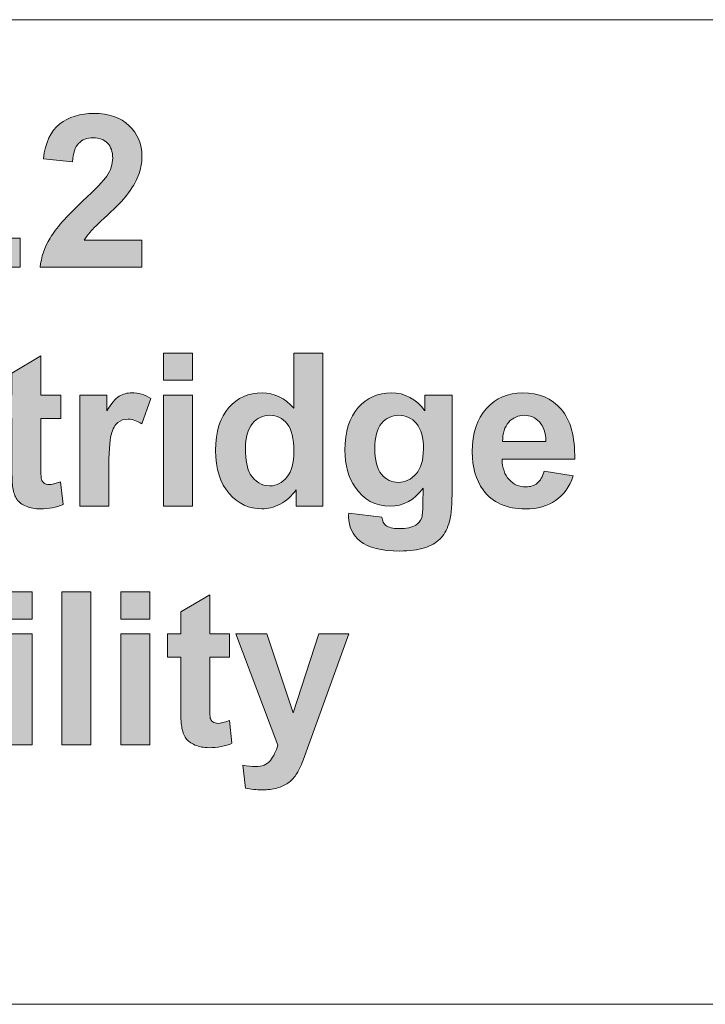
# Model space of a CAD drawing. Header units: millimetres. Extents: x 7 to 595, y -296 to -6.
# Tile 84 of 131: x 230 to 248, y -34 to -8. Entities that reach past the tile are written whole.
import ezdxf

# ---------------------------------------------------------------- set-up
doc = ezdxf.new("R2010")
doc.units = ezdxf.units.MM
doc.header["$MEASUREMENT"] = 0
doc.layers.add('Layer 1', color=7, linetype='Continuous', lineweight=0)

# ---------------------------------------------------------------- blocks, each defined once
blk = doc.blocks.new('Block_4')
at = {"layer": 'Layer 1', "true_color": 0x2c2a29, "transparency": 33554687}
h = blk.add_hatch(color=250, dxfattribs=at)
edge = h.paths.add_edge_path()
edge.add_spline(control_points=[(233.414, -13.336), (233.414, -13.336), (233.414, -14.053), (233.414, -14.053), (233.414, -14.053), (230.726, -14.053), (230.726, -14.053), (230.755, -13.78), (230.843, -13.522), (230.988, -13.279), (231.133, -13.035), (231.421, -12.712), (231.849, -12.308), (232.195, -11.982), (232.406, -11.761), (232.485, -11.646), (232.59, -11.486), (232.643, -11.328), (232.643, -11.171), (232.643, -10.998), (232.597, -10.865), (232.505, -10.772), (232.414, -10.679), (232.287, -10.633), (232.126, -10.633), (231.966, -10.633), (231.839, -10.681), (231.744, -10.779), (231.65, -10.876), (231.596, -11.038), (231.581, -11.265), (231.581, -11.265), (230.816, -11.188), (230.816, -11.188), (230.862, -10.76), (231.004, -10.454), (231.244, -10.268), (231.485, -10.082), (231.784, -9.989), (232.145, -9.989), (232.54, -9.989), (232.85, -10.097), (233.076, -10.313), (233.301, -10.528), (233.414, -10.796), (233.414, -11.117), (233.414, -11.3), (233.381, -11.473), (233.317, -11.638), (233.253, -11.803), (233.15, -11.975), (233.01, -12.156), (232.918, -12.276), (232.749, -12.448), (232.507, -12.673), (232.264, -12.898), (232.11, -13.046), (232.046, -13.121), (231.981, -13.194), (231.929, -13.267), (231.889, -13.336), (231.889, -13.336), (233.414, -13.336), (233.414, -13.336)], knot_values=[0, 0, 0, 0, 1, 1, 1, 2, 2, 2, 3, 3, 3, 4, 4, 4, 5, 5, 5, 6, 6, 6, 7, 7, 7, 8, 8, 8, 9, 9, 9, 10, 10, 10, 11, 11, 11, 12, 12, 12, 13, 13, 13, 14, 14, 14, 15, 15, 15, 16, 16, 16, 17, 17, 17, 18, 18, 18, 19, 19, 19, 20, 20, 20, 21, 21, 21, 21], degree=3, periodic=0)
for points in [[(229.431, -14.053), (229.431, -13.28), (230.197, -13.28), (230.197, -14.053)], [(231.302, -26.665), (231.302, -22.623), (232.067, -22.623), (232.067, -26.665)]]:
    blk.add_hatch(color=250, dxfattribs=at).paths.add_polyline_path(points)
h = blk.add_hatch(color=250, dxfattribs=at)
edge = h.paths.add_edge_path()
edge.add_spline(control_points=[(233.982, -20.359), (233.982, -20.359), (233.982, -17.43), (233.982, -17.43), (233.982, -17.43), (234.747, -17.43), (234.747, -17.43), (234.747, -17.43), (234.747, -20.359), (234.747, -20.359), (234.747, -20.359), (233.982, -20.359), (233.982, -20.359)], knot_values=[0, 0, 0, 0, 1, 1, 1, 2, 2, 2, 3, 3, 3, 4, 4, 4, 4], degree=3, periodic=0)
edge = h.paths.add_edge_path()
edge.add_spline(control_points=[(233.982, -17.034), (233.982, -17.034), (233.982, -16.317), (233.982, -16.317), (233.982, -16.317), (234.747, -16.317), (234.747, -16.317), (234.747, -16.317), (234.747, -17.034), (234.747, -17.034), (234.747, -17.034), (233.982, -17.034), (233.982, -17.034), (233.982, -17.034), (233.982, -17.034), (233.982, -17.034)], knot_values=[0, 0, 0, 0, 1, 1, 1, 2, 2, 2, 3, 3, 3, 4, 4, 4, 5, 5, 5, 5], degree=3, periodic=0)
h = blk.add_hatch(color=250, dxfattribs=at)
edge = h.paths.add_edge_path()
edge.add_spline(control_points=[(236.149, -18.838), (236.149, -19.151), (236.192, -19.378), (236.276, -19.518), (236.4, -19.721), (236.572, -19.823), (236.794, -19.823), (236.97, -19.823), (237.12, -19.746), (237.243, -19.594), (237.367, -19.442), (237.428, -19.215), (237.428, -18.912), (237.428, -18.574), (237.369, -18.332), (237.248, -18.183), (237.128, -18.034), (236.976, -17.96), (236.788, -17.96), (236.607, -17.96), (236.455, -18.033), (236.332, -18.18), (236.21, -18.327), (236.149, -18.546), (236.149, -18.838)], knot_values=[0, 0, 0, 0, 1, 1, 1, 2, 2, 2, 3, 3, 3, 4, 4, 4, 5, 5, 5, 6, 6, 6, 7, 7, 7, 8, 8, 8, 8], degree=3, periodic=0)
edge = h.paths.add_edge_path()
edge.add_spline(control_points=[(238.193, -20.359), (238.193, -20.359), (237.484, -20.359), (237.484, -20.359), (237.484, -20.359), (237.484, -19.929), (237.484, -19.929), (237.366, -20.096), (237.225, -20.222), (237.064, -20.306), (236.903, -20.39), (236.74, -20.432), (236.576, -20.432), (236.242, -20.432), (235.956, -20.297), (235.718, -20.025), (235.48, -19.753), (235.361, -19.375), (235.361, -18.888), (235.361, -18.392), (235.476, -18.014), (235.708, -17.755), (235.94, -17.496), (236.233, -17.367), (236.586, -17.367), (236.91, -17.367), (237.192, -17.504), (237.428, -17.776), (237.428, -17.776), (237.428, -16.317), (237.428, -16.317), (237.428, -16.317), (238.193, -16.317), (238.193, -16.317), (238.193, -16.317), (238.193, -20.359), (238.193, -20.359), (238.193, -20.359), (238.193, -20.359), (238.193, -20.359)], knot_values=[0, 0, 0, 0, 1, 1, 1, 2, 2, 2, 3, 3, 3, 4, 4, 4, 5, 5, 5, 6, 6, 6, 7, 7, 7, 8, 8, 8, 9, 9, 9, 10, 10, 10, 11, 11, 11, 12, 12, 12, 13, 13, 13, 13], degree=3, periodic=0)
h = blk.add_hatch(color=250, dxfattribs=at)
edge = h.paths.add_edge_path()
edge.add_spline(control_points=[(231.271, -17.43), (231.271, -17.43), (231.271, -18.045), (231.271, -18.045), (231.271, -18.045), (230.746, -18.045), (230.746, -18.045), (230.746, -18.045), (230.746, -19.231), (230.746, -19.231), (230.746, -19.472), (230.751, -19.612), (230.761, -19.651), (230.771, -19.691), (230.794, -19.724), (230.83, -19.75), (230.865, -19.776), (230.908, -19.789), (230.959, -19.789), (231.031, -19.789), (231.133, -19.764), (231.269, -19.714), (231.269, -19.714), (231.333, -20.317), (231.333, -20.317), (231.155, -20.394), (230.954, -20.432), (230.728, -20.432), (230.59, -20.432), (230.467, -20.409), (230.356, -20.362), (230.245, -20.315), (230.164, -20.253), (230.113, -20.179), (230.061, -20.104), (230.025, -20.003), (230.005, -19.875), (229.989, -19.785), (229.981, -19.603), (229.981, -19.327), (229.981, -19.327), (229.981, -18.045), (229.981, -18.045), (229.981, -18.045), (229.629, -18.045), (229.629, -18.045), (229.629, -18.045), (229.629, -17.43), (229.629, -17.43), (229.629, -17.43), (229.981, -17.43), (229.981, -17.43), (229.981, -17.43), (229.981, -16.848), (229.981, -16.848), (229.981, -16.848), (230.746, -16.391), (230.746, -16.391), (230.746, -16.391), (230.746, -17.43), (230.746, -17.43), (230.746, -17.43), (231.271, -17.43), (231.271, -17.43)], knot_values=[0, 0, 0, 0, 1, 1, 1, 2, 2, 2, 3, 3, 3, 4, 4, 4, 5, 5, 5, 6, 6, 6, 7, 7, 7, 8, 8, 8, 9, 9, 9, 10, 10, 10, 11, 11, 11, 12, 12, 12, 13, 13, 13, 14, 14, 14, 15, 15, 15, 16, 16, 16, 17, 17, 17, 18, 18, 18, 19, 19, 19, 20, 20, 20, 21, 21, 21, 21], degree=3, periodic=0)
h = blk.add_hatch(color=250, dxfattribs=at)
edge = h.paths.add_edge_path()
edge.add_spline(control_points=[(232.54, -20.359), (232.54, -20.359), (231.774, -20.359), (231.774, -20.359), (231.774, -20.359), (231.774, -17.43), (231.774, -17.43), (231.774, -17.43), (232.484, -17.43), (232.484, -17.43), (232.484, -17.43), (232.484, -17.845), (232.484, -17.845), (232.606, -17.649), (232.716, -17.52), (232.813, -17.459), (232.911, -17.398), (233.022, -17.367), (233.146, -17.367), (233.321, -17.367), (233.489, -17.416), (233.651, -17.513), (233.651, -17.513), (233.414, -18.189), (233.414, -18.189), (233.284, -18.104), (233.164, -18.062), (233.054, -18.062), (232.946, -18.062), (232.854, -18.092), (232.78, -18.151), (232.705, -18.211), (232.647, -18.318), (232.604, -18.475), (232.561, -18.631), (232.54, -18.958), (232.54, -19.456), (232.54, -19.456), (232.54, -20.359), (232.54, -20.359)], knot_values=[0, 0, 0, 0, 1, 1, 1, 2, 2, 2, 3, 3, 3, 4, 4, 4, 5, 5, 5, 6, 6, 6, 7, 7, 7, 8, 8, 8, 9, 9, 9, 10, 10, 10, 11, 11, 11, 12, 12, 12, 13, 13, 13, 13], degree=3, periodic=0)
h = blk.add_hatch(color=250, dxfattribs=at)
edge = h.paths.add_edge_path()
edge.add_spline(control_points=[(239.561, -18.835), (239.561, -19.145), (239.621, -19.372), (239.739, -19.516), (239.858, -19.66), (240.006, -19.732), (240.18, -19.732), (240.366, -19.732), (240.524, -19.658), (240.653, -19.51), (240.782, -19.363), (240.847, -19.144), (240.847, -18.855), (240.847, -18.552), (240.785, -18.327), (240.661, -18.18), (240.538, -18.033), (240.382, -17.96), (240.193, -17.96), (240.009, -17.96), (239.858, -18.033), (239.739, -18.176), (239.621, -18.32), (239.561, -18.539), (239.561, -18.835)], knot_values=[0, 0, 0, 0, 1, 1, 1, 2, 2, 2, 3, 3, 3, 4, 4, 4, 5, 5, 5, 6, 6, 6, 7, 7, 7, 8, 8, 8, 8], degree=3, periodic=0)
edge = h.paths.add_edge_path()
edge.add_spline(control_points=[(238.874, -20.545), (238.874, -20.545), (239.751, -20.652), (239.751, -20.652), (239.766, -20.757), (239.8, -20.828), (239.852, -20.868), (239.925, -20.923), (240.04, -20.952), (240.196, -20.952), (240.397, -20.952), (240.547, -20.921), (240.647, -20.86), (240.714, -20.82), (240.765, -20.755), (240.8, -20.665), (240.823, -20.601), (240.835, -20.481), (240.835, -20.309), (240.835, -20.309), (240.839, -19.881), (240.839, -19.881), (240.608, -20.2), (240.318, -20.359), (239.967, -20.359), (239.578, -20.359), (239.269, -20.192), (239.042, -19.86), (238.863, -19.598), (238.774, -19.27), (238.774, -18.88), (238.774, -18.389), (238.891, -18.015), (239.125, -17.756), (239.358, -17.497), (239.65, -17.367), (239.998, -17.367), (240.357, -17.367), (240.653, -17.526), (240.886, -17.844), (240.886, -17.844), (240.886, -17.43), (240.886, -17.43), (240.886, -17.43), (241.601, -17.43), (241.601, -17.43), (241.601, -17.43), (241.601, -20.056), (241.601, -20.056), (241.601, -20.401), (241.573, -20.66), (241.516, -20.83), (241.46, -21.001), (241.381, -21.135), (241.278, -21.233), (241.177, -21.33), (241.041, -21.407), (240.871, -21.461), (240.7, -21.517), (240.485, -21.544), (240.225, -21.544), (239.734, -21.544), (239.385, -21.459), (239.18, -21.288), (238.974, -21.117), (238.871, -20.902), (238.871, -20.639), (238.871, -20.614), (238.872, -20.582), (238.874, -20.545), (238.874, -20.545), (238.874, -20.545), (238.874, -20.545)], knot_values=[0, 0, 0, 0, 1, 1, 1, 2, 2, 2, 3, 3, 3, 4, 4, 4, 5, 5, 5, 6, 6, 6, 7, 7, 7, 8, 8, 8, 9, 9, 9, 10, 10, 10, 11, 11, 11, 12, 12, 12, 13, 13, 13, 14, 14, 14, 15, 15, 15, 16, 16, 16, 17, 17, 17, 18, 18, 18, 19, 19, 19, 20, 20, 20, 21, 21, 21, 22, 22, 22, 23, 23, 23, 24, 24, 24, 24], degree=3, periodic=0)
h = blk.add_hatch(color=250, dxfattribs=at)
edge = h.paths.add_edge_path()
edge.add_spline(control_points=[(244.08, -18.649), (244.075, -18.424), (244.018, -18.253), (243.909, -18.136), (243.8, -18.018), (243.668, -17.96), (243.512, -17.96), (243.345, -17.96), (243.207, -18.022), (243.098, -18.145), (242.989, -18.269), (242.936, -18.437), (242.938, -18.649), (242.938, -18.649), (244.08, -18.649), (244.08, -18.649)], knot_values=[0, 0, 0, 0, 1, 1, 1, 2, 2, 2, 3, 3, 3, 4, 4, 4, 5, 5, 5, 5], degree=3, periodic=0)
edge = h.paths.add_edge_path()
edge.add_spline(control_points=[(244.036, -19.433), (244.036, -19.433), (244.801, -19.563), (244.801, -19.563), (244.703, -19.846), (244.548, -20.062), (244.337, -20.21), (244.124, -20.358), (243.859, -20.432), (243.541, -20.432), (243.038, -20.432), (242.664, -20.266), (242.423, -19.933), (242.232, -19.666), (242.136, -19.329), (242.136, -18.922), (242.136, -18.436), (242.262, -18.055), (242.512, -17.78), (242.763, -17.505), (243.08, -17.367), (243.464, -17.367), (243.894, -17.367), (244.234, -17.511), (244.484, -17.799), (244.732, -18.087), (244.851, -18.528), (244.84, -19.123), (244.84, -19.123), (242.924, -19.123), (242.924, -19.123), (242.929, -19.352), (242.991, -19.531), (243.109, -19.659), (243.227, -19.787), (243.374, -19.851), (243.549, -19.851), (243.669, -19.851), (243.769, -19.818), (243.85, -19.752), (243.932, -19.686), (243.994, -19.58), (244.036, -19.433), (244.036, -19.433), (244.036, -19.433), (244.036, -19.433)], knot_values=[0, 0, 0, 0, 1, 1, 1, 2, 2, 2, 3, 3, 3, 4, 4, 4, 5, 5, 5, 6, 6, 6, 7, 7, 7, 8, 8, 8, 9, 9, 9, 10, 10, 10, 11, 11, 11, 12, 12, 12, 13, 13, 13, 14, 14, 14, 15, 15, 15, 15], degree=3, periodic=0)
h = blk.add_hatch(color=250, dxfattribs=at)
edge = h.paths.add_edge_path()
edge.add_spline(control_points=[(229.749, -26.665), (229.749, -26.665), (229.749, -23.735), (229.749, -23.735), (229.749, -23.735), (230.515, -23.735), (230.515, -23.735), (230.515, -23.735), (230.515, -26.665), (230.515, -26.665), (230.515, -26.665), (229.749, -26.665), (229.749, -26.665)], knot_values=[0, 0, 0, 0, 1, 1, 1, 2, 2, 2, 3, 3, 3, 4, 4, 4, 4], degree=3, periodic=0)
edge = h.paths.add_edge_path()
edge.add_spline(control_points=[(229.749, -23.34), (229.749, -23.34), (229.749, -22.623), (229.749, -22.623), (229.749, -22.623), (230.515, -22.623), (230.515, -22.623), (230.515, -22.623), (230.515, -23.34), (230.515, -23.34), (230.515, -23.34), (229.749, -23.34), (229.749, -23.34), (229.749, -23.34), (229.749, -23.34), (229.749, -23.34)], knot_values=[0, 0, 0, 0, 1, 1, 1, 2, 2, 2, 3, 3, 3, 4, 4, 4, 5, 5, 5, 5], degree=3, periodic=0)
h = blk.add_hatch(color=250, dxfattribs=at)
edge = h.paths.add_edge_path()
edge.add_spline(control_points=[(232.854, -26.665), (232.854, -26.665), (232.854, -23.735), (232.854, -23.735), (232.854, -23.735), (233.619, -23.735), (233.619, -23.735), (233.619, -23.735), (233.619, -26.665), (233.619, -26.665), (233.619, -26.665), (232.854, -26.665), (232.854, -26.665)], knot_values=[0, 0, 0, 0, 1, 1, 1, 2, 2, 2, 3, 3, 3, 4, 4, 4, 4], degree=3, periodic=0)
edge = h.paths.add_edge_path()
edge.add_spline(control_points=[(232.854, -23.34), (232.854, -23.34), (232.854, -22.623), (232.854, -22.623), (232.854, -22.623), (233.619, -22.623), (233.619, -22.623), (233.619, -22.623), (233.619, -23.34), (233.619, -23.34), (233.619, -23.34), (232.854, -23.34), (232.854, -23.34), (232.854, -23.34), (232.854, -23.34), (232.854, -23.34)], knot_values=[0, 0, 0, 0, 1, 1, 1, 2, 2, 2, 3, 3, 3, 4, 4, 4, 5, 5, 5, 5], degree=3, periodic=0)
h = blk.add_hatch(color=250, dxfattribs=at)
edge = h.paths.add_edge_path()
edge.add_spline(control_points=[(235.73, -23.735), (235.73, -23.735), (235.73, -24.35), (235.73, -24.35), (235.73, -24.35), (235.205, -24.35), (235.205, -24.35), (235.205, -24.35), (235.205, -25.537), (235.205, -25.537), (235.205, -25.778), (235.21, -25.918), (235.22, -25.957), (235.23, -25.997), (235.252, -26.03), (235.289, -26.056), (235.324, -26.081), (235.367, -26.095), (235.418, -26.095), (235.49, -26.095), (235.592, -26.07), (235.727, -26.02), (235.727, -26.02), (235.792, -26.622), (235.792, -26.622), (235.614, -26.699), (235.413, -26.738), (235.187, -26.738), (235.049, -26.738), (234.926, -26.715), (234.815, -26.667), (234.704, -26.62), (234.623, -26.559), (234.572, -26.485), (234.52, -26.41), (234.484, -26.309), (234.464, -26.181), (234.448, -26.091), (234.44, -25.908), (234.44, -25.633), (234.44, -25.633), (234.44, -24.35), (234.44, -24.35), (234.44, -24.35), (234.088, -24.35), (234.088, -24.35), (234.088, -24.35), (234.088, -23.735), (234.088, -23.735), (234.088, -23.735), (234.44, -23.735), (234.44, -23.735), (234.44, -23.735), (234.44, -23.154), (234.44, -23.154), (234.44, -23.154), (235.205, -22.697), (235.205, -22.697), (235.205, -22.697), (235.205, -23.735), (235.205, -23.735), (235.205, -23.735), (235.73, -23.735), (235.73, -23.735)], knot_values=[0, 0, 0, 0, 1, 1, 1, 2, 2, 2, 3, 3, 3, 4, 4, 4, 5, 5, 5, 6, 6, 6, 7, 7, 7, 8, 8, 8, 9, 9, 9, 10, 10, 10, 11, 11, 11, 12, 12, 12, 13, 13, 13, 14, 14, 14, 15, 15, 15, 16, 16, 16, 17, 17, 17, 18, 18, 18, 19, 19, 19, 20, 20, 20, 21, 21, 21, 21], degree=3, periodic=0)
h = blk.add_hatch(color=250, dxfattribs=at)
edge = h.paths.add_edge_path()
edge.add_spline(control_points=[(235.898, -23.735), (235.898, -23.735), (236.713, -23.735), (236.713, -23.735), (236.713, -23.735), (237.409, -25.813), (237.409, -25.813), (237.409, -25.813), (238.088, -23.735), (238.088, -23.735), (238.088, -23.735), (238.881, -23.735), (238.881, -23.735), (238.881, -23.735), (237.859, -26.555), (237.859, -26.555), (237.859, -26.555), (237.674, -27.064), (237.674, -27.064), (237.606, -27.234), (237.542, -27.364), (237.481, -27.454), (237.42, -27.543), (237.35, -27.617), (237.27, -27.672), (237.191, -27.729), (237.093, -27.772), (236.977, -27.803), (236.862, -27.834), (236.73, -27.85), (236.584, -27.85), (236.437, -27.85), (236.292, -27.834), (236.149, -27.803), (236.149, -27.803), (236.082, -27.199), (236.082, -27.199), (236.202, -27.223), (236.311, -27.235), (236.408, -27.235), (236.587, -27.235), (236.719, -27.182), (236.805, -27.076), (236.89, -26.969), (236.957, -26.834), (237.002, -26.67), (237.002, -26.67), (235.898, -23.735), (235.898, -23.735)], knot_values=[0, 0, 0, 0, 1, 1, 1, 2, 2, 2, 3, 3, 3, 4, 4, 4, 5, 5, 5, 6, 6, 6, 7, 7, 7, 8, 8, 8, 9, 9, 9, 10, 10, 10, 11, 11, 11, 12, 12, 12, 13, 13, 13, 14, 14, 14, 15, 15, 15, 16, 16, 16, 16], degree=3, periodic=0)
at = {"layer": 'Layer 1'}
for points in [[(229.431, -14.053), (229.431, -13.28), (230.197, -13.28), (230.197, -14.053)], [(231.302, -26.665), (231.302, -22.623), (232.067, -22.623), (232.067, -26.665)]]:
    blk.add_lwpolyline(points, close=True, dxfattribs=at)
at = {"layer": 'Layer 1', "color": 242, "lineweight": 0, "true_color": 0xe32227}
blk.add_open_spline([(178.89, -7.514), (178.89, -7.514), (266.39, -7.514), (266.39, -7.514), (266.39, -7.514), (266.39, -11.014), (266.39, -11.014), (266.39, -11.014), (261.39, -11.014), (261.39, -11.014), (261.39, -11.014), (261.39, -30.014), (261.39, -30.014), (261.39, -30.014), (266.39, -30.014), (266.39, -30.014), (266.39, -30.014), (266.39, -33.514), (266.39, -33.514), (266.39, -33.514), (178.89, -33.514), (178.89, -33.514), (177.515, -33.514), (176.39, -32.389), (176.39, -31.014), (176.39, -31.014), (176.39, -10.014), (176.39, -10.014), (176.39, -8.639), (177.515, -7.514), (178.89, -7.514)], degree=3, knots=[0, 0, 0, 0, 1, 1, 1, 2, 2, 2, 3, 3, 3, 4, 4, 4, 5, 5, 5, 6, 6, 6, 7, 7, 7, 8, 8, 8, 9, 9, 9, 10, 10, 10, 10], dxfattribs=at)
at = {"layer": 'Layer 1'}
for points, knots in [([(233.414, -13.336), (233.414, -13.336), (233.414, -14.053), (233.414, -14.053), (233.414, -14.053), (230.726, -14.053), (230.726, -14.053), (230.755, -13.78), (230.843, -13.522), (230.988, -13.279), (231.133, -13.035), (231.421, -12.712), (231.849, -12.308), (232.195, -11.982), (232.406, -11.761), (232.485, -11.646), (232.59, -11.486), (232.643, -11.328), (232.643, -11.171), (232.643, -10.998), (232.597, -10.865), (232.505, -10.772), (232.414, -10.679), (232.287, -10.633), (232.126, -10.633), (231.966, -10.633), (231.839, -10.681), (231.744, -10.779), (231.65, -10.876), (231.596, -11.038), (231.581, -11.265), (231.581, -11.265), (230.816, -11.188), (230.816, -11.188), (230.862, -10.76), (231.004, -10.454), (231.244, -10.268), (231.485, -10.082), (231.784, -9.989), (232.145, -9.989), (232.54, -9.989), (232.85, -10.097), (233.076, -10.313), (233.301, -10.528), (233.414, -10.796), (233.414, -11.117), (233.414, -11.3), (233.381, -11.473), (233.317, -11.638), (233.253, -11.803), (233.15, -11.975), (233.01, -12.156), (232.918, -12.276), (232.749, -12.448), (232.507, -12.673), (232.264, -12.898), (232.11, -13.046), (232.046, -13.121), (231.981, -13.194), (231.929, -13.267), (231.889, -13.336), (231.889, -13.336), (233.414, -13.336), (233.414, -13.336)], [0, 0, 0, 0, 1, 1, 1, 2, 2, 2, 3, 3, 3, 4, 4, 4, 5, 5, 5, 6, 6, 6, 7, 7, 7, 8, 8, 8, 9, 9, 9, 10, 10, 10, 11, 11, 11, 12, 12, 12, 13, 13, 13, 14, 14, 14, 15, 15, 15, 16, 16, 16, 17, 17, 17, 18, 18, 18, 19, 19, 19, 20, 20, 20, 21, 21, 21, 21]), ([(233.982, -17.034), (233.982, -17.034), (233.982, -16.317), (233.982, -16.317), (233.982, -16.317), (234.747, -16.317), (234.747, -16.317), (234.747, -16.317), (234.747, -17.034), (234.747, -17.034), (234.747, -17.034), (233.982, -17.034), (233.982, -17.034), (233.982, -17.034), (233.982, -17.034), (233.982, -17.034)], [0, 0, 0, 0, 1, 1, 1, 2, 2, 2, 3, 3, 3, 4, 4, 4, 5, 5, 5, 5]), ([(238.193, -20.359), (238.193, -20.359), (237.484, -20.359), (237.484, -20.359), (237.484, -20.359), (237.484, -19.929), (237.484, -19.929), (237.366, -20.096), (237.225, -20.222), (237.064, -20.306), (236.903, -20.39), (236.74, -20.432), (236.576, -20.432), (236.242, -20.432), (235.956, -20.297), (235.718, -20.025), (235.48, -19.753), (235.361, -19.375), (235.361, -18.888), (235.361, -18.392), (235.476, -18.014), (235.708, -17.755), (235.94, -17.496), (236.233, -17.367), (236.586, -17.367), (236.91, -17.367), (237.192, -17.504), (237.428, -17.776), (237.428, -17.776), (237.428, -16.317), (237.428, -16.317), (237.428, -16.317), (238.193, -16.317), (238.193, -16.317), (238.193, -16.317), (238.193, -20.359), (238.193, -20.359), (238.193, -20.359), (238.193, -20.359), (238.193, -20.359)], [0, 0, 0, 0, 1, 1, 1, 2, 2, 2, 3, 3, 3, 4, 4, 4, 5, 5, 5, 6, 6, 6, 7, 7, 7, 8, 8, 8, 9, 9, 9, 10, 10, 10, 11, 11, 11, 12, 12, 12, 13, 13, 13, 13]), ([(231.271, -17.43), (231.271, -17.43), (231.271, -18.045), (231.271, -18.045), (231.271, -18.045), (230.746, -18.045), (230.746, -18.045), (230.746, -18.045), (230.746, -19.231), (230.746, -19.231), (230.746, -19.472), (230.751, -19.612), (230.761, -19.651), (230.771, -19.691), (230.794, -19.724), (230.83, -19.75), (230.865, -19.776), (230.908, -19.789), (230.959, -19.789), (231.031, -19.789), (231.133, -19.764), (231.269, -19.714), (231.269, -19.714), (231.333, -20.317), (231.333, -20.317), (231.155, -20.394), (230.954, -20.432), (230.728, -20.432), (230.59, -20.432), (230.467, -20.409), (230.356, -20.362), (230.245, -20.315), (230.164, -20.253), (230.113, -20.179), (230.061, -20.104), (230.025, -20.003), (230.005, -19.875), (229.989, -19.785), (229.981, -19.603), (229.981, -19.327), (229.981, -19.327), (229.981, -18.045), (229.981, -18.045), (229.981, -18.045), (229.629, -18.045), (229.629, -18.045), (229.629, -18.045), (229.629, -17.43), (229.629, -17.43), (229.629, -17.43), (229.981, -17.43), (229.981, -17.43), (229.981, -17.43), (229.981, -16.848), (229.981, -16.848), (229.981, -16.848), (230.746, -16.391), (230.746, -16.391), (230.746, -16.391), (230.746, -17.43), (230.746, -17.43), (230.746, -17.43), (231.271, -17.43), (231.271, -17.43)], [0, 0, 0, 0, 1, 1, 1, 2, 2, 2, 3, 3, 3, 4, 4, 4, 5, 5, 5, 6, 6, 6, 7, 7, 7, 8, 8, 8, 9, 9, 9, 10, 10, 10, 11, 11, 11, 12, 12, 12, 13, 13, 13, 14, 14, 14, 15, 15, 15, 16, 16, 16, 17, 17, 17, 18, 18, 18, 19, 19, 19, 20, 20, 20, 21, 21, 21, 21]), ([(232.54, -20.359), (232.54, -20.359), (231.774, -20.359), (231.774, -20.359), (231.774, -20.359), (231.774, -17.43), (231.774, -17.43), (231.774, -17.43), (232.484, -17.43), (232.484, -17.43), (232.484, -17.43), (232.484, -17.845), (232.484, -17.845), (232.606, -17.649), (232.716, -17.52), (232.813, -17.459), (232.911, -17.398), (233.022, -17.367), (233.146, -17.367), (233.321, -17.367), (233.489, -17.416), (233.651, -17.513), (233.651, -17.513), (233.414, -18.189), (233.414, -18.189), (233.284, -18.104), (233.164, -18.062), (233.054, -18.062), (232.946, -18.062), (232.854, -18.092), (232.78, -18.151), (232.705, -18.211), (232.647, -18.318), (232.604, -18.475), (232.561, -18.631), (232.54, -18.958), (232.54, -19.456), (232.54, -19.456), (232.54, -20.359), (232.54, -20.359)], [0, 0, 0, 0, 1, 1, 1, 2, 2, 2, 3, 3, 3, 4, 4, 4, 5, 5, 5, 6, 6, 6, 7, 7, 7, 8, 8, 8, 9, 9, 9, 10, 10, 10, 11, 11, 11, 12, 12, 12, 13, 13, 13, 13]), ([(238.874, -20.545), (238.874, -20.545), (239.751, -20.652), (239.751, -20.652), (239.766, -20.757), (239.8, -20.828), (239.852, -20.868), (239.925, -20.923), (240.04, -20.952), (240.196, -20.952), (240.397, -20.952), (240.547, -20.921), (240.647, -20.86), (240.714, -20.82), (240.765, -20.755), (240.8, -20.665), (240.823, -20.601), (240.835, -20.481), (240.835, -20.309), (240.835, -20.309), (240.839, -19.881), (240.839, -19.881), (240.608, -20.2), (240.318, -20.359), (239.967, -20.359), (239.578, -20.359), (239.269, -20.192), (239.042, -19.86), (238.863, -19.598), (238.774, -19.27), (238.774, -18.88), (238.774, -18.389), (238.891, -18.015), (239.125, -17.756), (239.358, -17.497), (239.65, -17.367), (239.998, -17.367), (240.357, -17.367), (240.653, -17.526), (240.886, -17.844), (240.886, -17.844), (240.886, -17.43), (240.886, -17.43), (240.886, -17.43), (241.601, -17.43), (241.601, -17.43), (241.601, -17.43), (241.601, -20.056), (241.601, -20.056), (241.601, -20.401), (241.573, -20.66), (241.516, -20.83), (241.46, -21.001), (241.381, -21.135), (241.278, -21.233), (241.177, -21.33), (241.041, -21.407), (240.871, -21.461), (240.7, -21.517), (240.485, -21.544), (240.225, -21.544), (239.734, -21.544), (239.385, -21.459), (239.18, -21.288), (238.974, -21.117), (238.871, -20.902), (238.871, -20.639), (238.871, -20.614), (238.872, -20.582), (238.874, -20.545), (238.874, -20.545), (238.874, -20.545), (238.874, -20.545)], [0, 0, 0, 0, 1, 1, 1, 2, 2, 2, 3, 3, 3, 4, 4, 4, 5, 5, 5, 6, 6, 6, 7, 7, 7, 8, 8, 8, 9, 9, 9, 10, 10, 10, 11, 11, 11, 12, 12, 12, 13, 13, 13, 14, 14, 14, 15, 15, 15, 16, 16, 16, 17, 17, 17, 18, 18, 18, 19, 19, 19, 20, 20, 20, 21, 21, 21, 22, 22, 22, 23, 23, 23, 24, 24, 24, 24]), ([(244.036, -19.433), (244.036, -19.433), (244.801, -19.563), (244.801, -19.563), (244.703, -19.846), (244.548, -20.062), (244.337, -20.21), (244.124, -20.358), (243.859, -20.432), (243.541, -20.432), (243.038, -20.432), (242.664, -20.266), (242.423, -19.933), (242.232, -19.666), (242.136, -19.329), (242.136, -18.922), (242.136, -18.436), (242.262, -18.055), (242.512, -17.78), (242.763, -17.505), (243.08, -17.367), (243.464, -17.367), (243.894, -17.367), (244.234, -17.511), (244.484, -17.799), (244.732, -18.087), (244.851, -18.528), (244.84, -19.123), (244.84, -19.123), (242.924, -19.123), (242.924, -19.123), (242.929, -19.352), (242.991, -19.531), (243.109, -19.659), (243.227, -19.787), (243.374, -19.851), (243.549, -19.851), (243.669, -19.851), (243.769, -19.818), (243.85, -19.752), (243.932, -19.686), (243.994, -19.58), (244.036, -19.433), (244.036, -19.433), (244.036, -19.433), (244.036, -19.433)], [0, 0, 0, 0, 1, 1, 1, 2, 2, 2, 3, 3, 3, 4, 4, 4, 5, 5, 5, 6, 6, 6, 7, 7, 7, 8, 8, 8, 9, 9, 9, 10, 10, 10, 11, 11, 11, 12, 12, 12, 13, 13, 13, 14, 14, 14, 15, 15, 15, 15]), ([(233.982, -20.359), (233.982, -20.359), (233.982, -17.43), (233.982, -17.43), (233.982, -17.43), (234.747, -17.43), (234.747, -17.43), (234.747, -17.43), (234.747, -20.359), (234.747, -20.359), (234.747, -20.359), (233.982, -20.359), (233.982, -20.359)], [0, 0, 0, 0, 1, 1, 1, 2, 2, 2, 3, 3, 3, 4, 4, 4, 4]), ([(236.149, -18.838), (236.149, -19.151), (236.192, -19.378), (236.276, -19.518), (236.4, -19.721), (236.572, -19.823), (236.794, -19.823), (236.97, -19.823), (237.12, -19.746), (237.243, -19.594), (237.367, -19.442), (237.428, -19.215), (237.428, -18.912), (237.428, -18.574), (237.369, -18.332), (237.248, -18.183), (237.128, -18.034), (236.976, -17.96), (236.788, -17.96), (236.607, -17.96), (236.455, -18.033), (236.332, -18.18), (236.21, -18.327), (236.149, -18.546), (236.149, -18.838)], [0, 0, 0, 0, 1, 1, 1, 2, 2, 2, 3, 3, 3, 4, 4, 4, 5, 5, 5, 6, 6, 6, 7, 7, 7, 8, 8, 8, 8]), ([(239.561, -18.835), (239.561, -19.145), (239.621, -19.372), (239.739, -19.516), (239.858, -19.66), (240.006, -19.732), (240.18, -19.732), (240.366, -19.732), (240.524, -19.658), (240.653, -19.51), (240.782, -19.363), (240.847, -19.144), (240.847, -18.855), (240.847, -18.552), (240.785, -18.327), (240.661, -18.18), (240.538, -18.033), (240.382, -17.96), (240.193, -17.96), (240.009, -17.96), (239.858, -18.033), (239.739, -18.176), (239.621, -18.32), (239.561, -18.539), (239.561, -18.835)], [0, 0, 0, 0, 1, 1, 1, 2, 2, 2, 3, 3, 3, 4, 4, 4, 5, 5, 5, 6, 6, 6, 7, 7, 7, 8, 8, 8, 8]), ([(244.08, -18.649), (244.075, -18.424), (244.018, -18.253), (243.909, -18.136), (243.8, -18.018), (243.668, -17.96), (243.512, -17.96), (243.345, -17.96), (243.207, -18.022), (243.098, -18.145), (242.989, -18.269), (242.936, -18.437), (242.938, -18.649), (242.938, -18.649), (244.08, -18.649), (244.08, -18.649)], [0, 0, 0, 0, 1, 1, 1, 2, 2, 2, 3, 3, 3, 4, 4, 4, 5, 5, 5, 5]), ([(229.749, -23.34), (229.749, -23.34), (229.749, -22.623), (229.749, -22.623), (229.749, -22.623), (230.515, -22.623), (230.515, -22.623), (230.515, -22.623), (230.515, -23.34), (230.515, -23.34), (230.515, -23.34), (229.749, -23.34), (229.749, -23.34), (229.749, -23.34), (229.749, -23.34), (229.749, -23.34)], [0, 0, 0, 0, 1, 1, 1, 2, 2, 2, 3, 3, 3, 4, 4, 4, 5, 5, 5, 5]), ([(232.854, -23.34), (232.854, -23.34), (232.854, -22.623), (232.854, -22.623), (232.854, -22.623), (233.619, -22.623), (233.619, -22.623), (233.619, -22.623), (233.619, -23.34), (233.619, -23.34), (233.619, -23.34), (232.854, -23.34), (232.854, -23.34), (232.854, -23.34), (232.854, -23.34), (232.854, -23.34)], [0, 0, 0, 0, 1, 1, 1, 2, 2, 2, 3, 3, 3, 4, 4, 4, 5, 5, 5, 5]), ([(235.73, -23.735), (235.73, -23.735), (235.73, -24.35), (235.73, -24.35), (235.73, -24.35), (235.205, -24.35), (235.205, -24.35), (235.205, -24.35), (235.205, -25.537), (235.205, -25.537), (235.205, -25.778), (235.21, -25.918), (235.22, -25.957), (235.23, -25.997), (235.252, -26.03), (235.289, -26.056), (235.324, -26.081), (235.367, -26.095), (235.418, -26.095), (235.49, -26.095), (235.592, -26.07), (235.727, -26.02), (235.727, -26.02), (235.792, -26.622), (235.792, -26.622), (235.614, -26.699), (235.413, -26.738), (235.187, -26.738), (235.049, -26.738), (234.926, -26.715), (234.815, -26.667), (234.704, -26.62), (234.623, -26.559), (234.572, -26.485), (234.52, -26.41), (234.484, -26.309), (234.464, -26.181), (234.448, -26.091), (234.44, -25.908), (234.44, -25.633), (234.44, -25.633), (234.44, -24.35), (234.44, -24.35), (234.44, -24.35), (234.088, -24.35), (234.088, -24.35), (234.088, -24.35), (234.088, -23.735), (234.088, -23.735), (234.088, -23.735), (234.44, -23.735), (234.44, -23.735), (234.44, -23.735), (234.44, -23.154), (234.44, -23.154), (234.44, -23.154), (235.205, -22.697), (235.205, -22.697), (235.205, -22.697), (235.205, -23.735), (235.205, -23.735), (235.205, -23.735), (235.73, -23.735), (235.73, -23.735)], [0, 0, 0, 0, 1, 1, 1, 2, 2, 2, 3, 3, 3, 4, 4, 4, 5, 5, 5, 6, 6, 6, 7, 7, 7, 8, 8, 8, 9, 9, 9, 10, 10, 10, 11, 11, 11, 12, 12, 12, 13, 13, 13, 14, 14, 14, 15, 15, 15, 16, 16, 16, 17, 17, 17, 18, 18, 18, 19, 19, 19, 20, 20, 20, 21, 21, 21, 21]), ([(229.749, -26.665), (229.749, -26.665), (229.749, -23.735), (229.749, -23.735), (229.749, -23.735), (230.515, -23.735), (230.515, -23.735), (230.515, -23.735), (230.515, -26.665), (230.515, -26.665), (230.515, -26.665), (229.749, -26.665), (229.749, -26.665)], [0, 0, 0, 0, 1, 1, 1, 2, 2, 2, 3, 3, 3, 4, 4, 4, 4]), ([(232.854, -26.665), (232.854, -26.665), (232.854, -23.735), (232.854, -23.735), (232.854, -23.735), (233.619, -23.735), (233.619, -23.735), (233.619, -23.735), (233.619, -26.665), (233.619, -26.665), (233.619, -26.665), (232.854, -26.665), (232.854, -26.665)], [0, 0, 0, 0, 1, 1, 1, 2, 2, 2, 3, 3, 3, 4, 4, 4, 4]), ([(235.898, -23.735), (235.898, -23.735), (236.713, -23.735), (236.713, -23.735), (236.713, -23.735), (237.409, -25.813), (237.409, -25.813), (237.409, -25.813), (238.088, -23.735), (238.088, -23.735), (238.088, -23.735), (238.881, -23.735), (238.881, -23.735), (238.881, -23.735), (237.859, -26.555), (237.859, -26.555), (237.859, -26.555), (237.674, -27.064), (237.674, -27.064), (237.606, -27.234), (237.542, -27.364), (237.481, -27.454), (237.42, -27.543), (237.35, -27.617), (237.27, -27.672), (237.191, -27.729), (237.093, -27.772), (236.977, -27.803), (236.862, -27.834), (236.73, -27.85), (236.584, -27.85), (236.437, -27.85), (236.292, -27.834), (236.149, -27.803), (236.149, -27.803), (236.082, -27.199), (236.082, -27.199), (236.202, -27.223), (236.311, -27.235), (236.408, -27.235), (236.587, -27.235), (236.719, -27.182), (236.805, -27.076), (236.89, -26.969), (236.957, -26.834), (237.002, -26.67), (237.002, -26.67), (235.898, -23.735), (235.898, -23.735)], [0, 0, 0, 0, 1, 1, 1, 2, 2, 2, 3, 3, 3, 4, 4, 4, 5, 5, 5, 6, 6, 6, 7, 7, 7, 8, 8, 8, 9, 9, 9, 10, 10, 10, 11, 11, 11, 12, 12, 12, 13, 13, 13, 14, 14, 14, 15, 15, 15, 16, 16, 16, 16])]:
    blk.add_open_spline(points, degree=3, knots=knots, dxfattribs=at)

msp = doc.modelspace()

# ---------------------------------------------------------------- block references
at = {"layer": 'Layer 1'}
msp.add_blockref('Block_4', (0, 0), dxfattribs=at)

doc.saveas('drawing.dxf')
